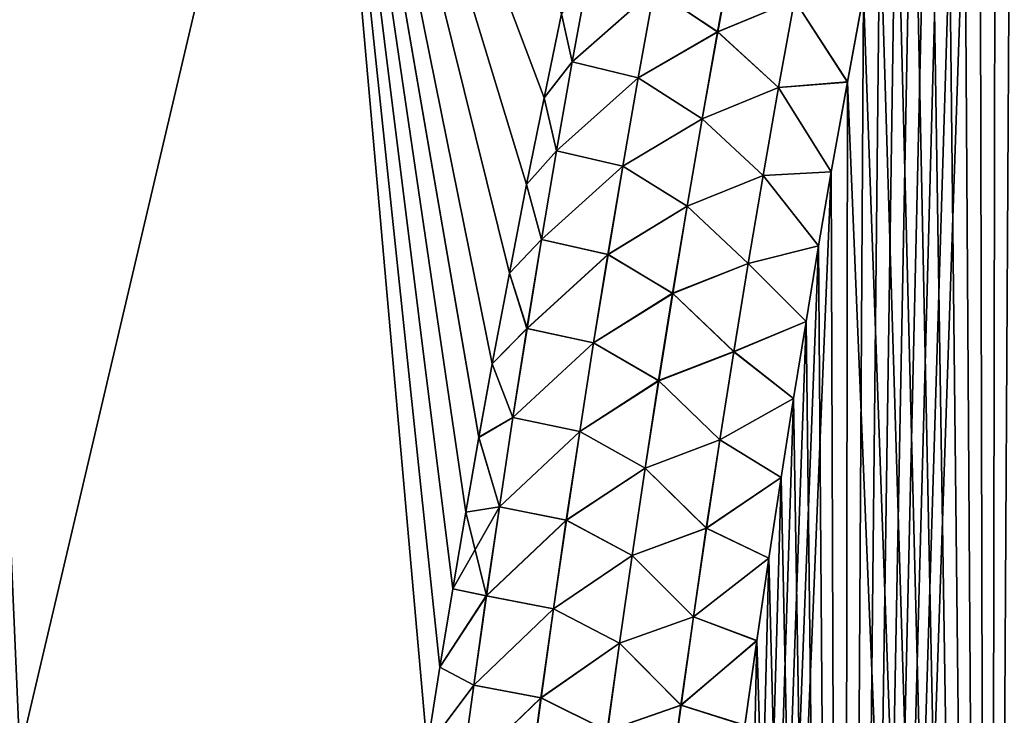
# Model space of a CAD drawing. Header units: metres. Extents: x -109 to 109, y -108 to 40.
# Tile 24 of 230: x -88.27 to -82.91, y -86.53 to -82.74. Entities that reach past the tile are written whole.
import ezdxf

# ---------------------------------------------------------------- set-up
doc = ezdxf.new("R2010")
doc.units = ezdxf.units.M
doc.layers.add('solid_K_24_42_17_000C74_XXXX', color=7, linetype='CONTINUOUS')

msp = doc.modelspace()

# ---------------------------------------------------------------- linework, layer by layer
at = {"layer": 'solid_K_24_42_17_000C74_XXXX'}
for points in [[(-82.994637, -101.678772, -21.406197), (-82.408478, -77.167107, -20.334942), (-82.287338, -76.751068, -20.278772)], [(-82.19519, -101.954964, -21.127884), (-82.994637, -101.678772, -21.406197), (-82.287338, -76.751068, -20.278772)], [(-82.994637, -101.678772, -21.406197), (-82.529938, -77.598183, -20.392717), (-82.408478, -77.167107, -20.334942)], [(-82.994637, -101.678772, -21.406197), (-82.651497, -78.045975, -20.452093), (-82.529938, -77.598183, -20.392717)], [(-82.994637, -101.678772, -21.406197), (-82.772987, -78.511688, -20.513056), (-82.651497, -78.045975, -20.452093)], [(-82.994637, -101.678772, -21.406197), (-82.864189, -78.871803, -20.559843), (-82.772987, -78.511688, -20.513056)], [(-82.994637, -101.678772, -21.406197), (-82.95536, -79.241776, -20.607529), (-82.864189, -78.871803, -20.559843)], [(-82.195099, -101.954994, 21.127853), (-82.864281, -78.872185, 20.559893), (-82.95546, -79.242157, 20.607578)], [(-82.994576, -101.678795, 21.406174), (-82.95546, -79.242157, 20.607578), (-83.046463, -79.622841, 20.656143)], [(-82.994637, -101.678772, -21.406197), (-83.046379, -79.622452, -20.656094), (-82.95536, -79.241776, -20.607529)], [(-82.994576, -101.678795, 21.406174), (-82.195099, -101.954994, 21.127853), (-82.95546, -79.242157, 20.607578)], [(-83.787354, -101.361389, -21.72393), (-83.137093, -80.014671, -20.705513), (-83.046379, -79.622452, -20.656094)], [(-82.994637, -101.678772, -21.406197), (-83.787354, -101.361389, -21.72393), (-83.046379, -79.622452, -20.656094)], [(-82.994576, -101.678795, 21.406174), (-83.046463, -79.622841, 20.656143), (-83.137177, -80.015053, 20.705561)], [(-90.34565, -86.703873, 19.019588), (-88.265175, -86.734787, 20.377907), (-88.562851, -79.883408, 18.688108)], [(-88.265175, -86.734787, 20.377907), (-86.652893, -79.883408, 19.790821), (-88.562851, -79.883408, 18.688108)], [(-88.265182, -86.734787, -20.377903), (-88.562813, -79.883408, -18.688131), (-86.652878, -79.883408, -19.790831)], [(-86.048569, -86.703552, -21.500446), (-88.265182, -86.734787, -20.377903), (-86.652878, -79.883408, -19.790831)], [(-88.265175, -86.734787, 20.377907), (-86.048569, -86.703545, 21.500444), (-86.652893, -79.883408, 19.790821)], [(-85.413391, -83.170052, 21.104992), (-85.317856, -82.712433, 21.0504), (-86.652893, -79.883408, 19.790821)], [(-85.508003, -83.640831, 21.160496), (-85.413391, -83.170052, 21.104992), (-86.652893, -79.883408, 19.790821)], [(-85.601776, -84.123238, 21.216413), (-85.508003, -83.640831, 21.160496), (-86.652893, -79.883408, 19.790821)], [(-85.694626, -84.617577, 21.272709), (-85.601776, -84.123238, 21.216413), (-86.652893, -79.883408, 19.790821)], [(-85.767105, -85.016655, 21.317471), (-85.694626, -84.617577, 21.272709), (-86.652893, -79.883408, 19.790821)], [(-85.838806, -85.424294, 21.362595), (-85.767105, -85.016655, 21.317471), (-86.652893, -79.883408, 19.790821)], [(-85.90963, -85.840996, 21.408131), (-85.838806, -85.424294, 21.362595), (-86.652893, -79.883408, 19.790821)], [(-85.979485, -86.267258, 21.454115), (-85.90963, -85.840996, 21.408131), (-86.652893, -79.883408, 19.790821)], [(-86.048569, -86.703545, 21.500444), (-85.979485, -86.267258, 21.454115), (-86.652893, -79.883408, 19.790821)], [(-85.979485, -86.267235, -21.454113), (-86.048569, -86.703552, -21.500446), (-86.652878, -79.883408, -19.790831)], [(-85.909622, -85.840935, -21.408123), (-85.979485, -86.267235, -21.454113), (-86.652878, -79.883408, -19.790831)], [(-85.838783, -85.424202, -21.362585), (-85.909622, -85.840935, -21.408123), (-86.652878, -79.883408, -19.790831)], [(-85.767082, -85.016525, -21.317455), (-85.838783, -85.424202, -21.362585), (-86.652878, -79.883408, -19.790831)], [(-85.694595, -84.617409, -21.27269), (-85.767082, -85.016525, -21.317455), (-86.652878, -79.883408, -19.790831)], [(-85.601738, -84.123047, -21.216391), (-85.694595, -84.617409, -21.27269), (-86.652878, -79.883408, -19.790831)], [(-85.507957, -83.640617, -21.160469), (-85.601738, -84.123047, -21.216391), (-86.652878, -79.883408, -19.790831)], [(-85.413345, -83.169807, -21.104963), (-85.507957, -83.640617, -21.160469), (-86.652878, -79.883408, -19.790831)], [(-85.317802, -82.712173, -21.050369), (-85.413345, -83.169807, -21.104963), (-86.652878, -79.883408, -19.790831)], [(-83.787354, -101.361389, -21.72393), (-83.227638, -80.417702, -20.755812), (-83.137093, -80.014671, -20.705513)], [(-82.994576, -101.678795, 21.406174), (-83.137177, -80.015053, 20.705561), (-83.227722, -80.418076, 20.755859)], [(-83.787354, -101.361389, -21.72393), (-83.318047, -80.831314, -20.806995), (-83.227638, -80.417702, -20.755812)], [(-82.994576, -101.678795, 21.406174), (-83.227722, -80.418076, 20.755859), (-83.31813, -80.831688, 20.807041)], [(-83.787354, -101.361389, -21.72393), (-83.408134, -81.256516, -20.859018), (-83.318047, -80.831314, -20.806995)], [(-82.994576, -101.678795, 21.406174), (-83.31813, -80.831688, 20.807041), (-83.408211, -81.256889, 20.859064)], [(-83.787354, -101.361389, -21.72393), (-83.497696, -81.694305, -20.911837), (-83.408134, -81.256516, -20.859018)], [(-82.994576, -101.678795, 21.406174), (-83.408211, -81.256889, 20.859064), (-83.497772, -81.694679, 20.911882)], [(-83.787354, -101.361389, -21.72393), (-83.586639, -82.145294, -20.96542), (-83.497696, -81.694305, -20.911837)], [(-82.994576, -101.678795, 21.406174), (-83.497772, -81.694679, 20.911882), (-83.586708, -82.14566, 20.965464)], [(-83.787354, -101.361389, -21.72393), (-83.675255, -82.608055, -21.019838), (-83.586639, -82.145294, -20.96542)], [(-82.994576, -101.678795, 21.406174), (-83.586708, -82.14566, 20.965464), (-83.675323, -82.608421, 21.01988)], [(-84.469208, -82.810822, 21.218061), (-84.381851, -82.337929, 21.159197), (-84.814186, -82.580688, 21.167704)], [(-84.813789, -82.580765, -21.167778), (-84.381355, -82.338036, -21.159193), (-84.468697, -82.810928, -21.218052)], [(-84.051048, -82.635689, 21.145086), (-84.381851, -82.337929, 21.159197), (-84.469208, -82.810822, 21.218061)], [(-84.468697, -82.810928, -21.218052), (-84.381355, -82.338036, -21.159193), (-84.050507, -82.635811, -21.144972)], [(-85.259888, -82.974472, 21.12538), (-85.171898, -82.492058, 21.062038), (-85.317856, -82.712433, 21.0504)], [(-85.259712, -82.974495, -21.125446), (-85.317802, -82.712173, -21.050369), (-85.171753, -82.492081, -21.062094)], [(-84.814186, -82.580688, 21.167704), (-85.171898, -82.492058, 21.062038), (-85.259888, -82.974472, 21.12538)], [(-85.259712, -82.974495, -21.125446), (-85.171753, -82.492081, -21.062094), (-84.813789, -82.580765, -21.167778)], [(-84.900948, -83.060463, 21.22876), (-84.814186, -82.580688, 21.167704), (-85.259888, -82.974472, 21.12538)], [(-85.259712, -82.974495, -21.125446), (-84.813789, -82.580765, -21.167778), (-84.900528, -83.060539, -21.228832)], [(-84.469208, -82.810822, 21.218061), (-84.814186, -82.580688, 21.167704), (-84.900948, -83.060463, 21.22876)], [(-84.900528, -83.060539, -21.228832), (-84.813789, -82.580765, -21.167778), (-84.468697, -82.810928, -21.218052)], [(-84.051048, -82.635689, 21.145086), (-83.763428, -83.08371, 21.075077), (-83.675323, -82.608421, 21.01988)], [(-84.050507, -82.635811, -21.144972), (-83.675255, -82.608055, -21.019838), (-83.763359, -83.083351, -21.075035)], [(-83.787354, -101.361389, -21.72393), (-83.763359, -83.083351, -21.075035), (-83.675255, -82.608055, -21.019838)], [(-82.994576, -101.678795, 21.406174), (-83.675323, -82.608421, 21.01988), (-83.763428, -83.08371, 21.075077)], [(-84.138039, -83.113403, 21.202154), (-84.051048, -82.635689, 21.145086), (-84.469208, -82.810822, 21.218061)], [(-84.468697, -82.810928, -21.218052), (-84.050507, -82.635811, -21.144972), (-84.137482, -83.113533, -21.202034)], [(-84.138039, -83.113403, 21.202154), (-83.763428, -83.08371, 21.075077), (-84.051048, -82.635689, 21.145086)], [(-84.137482, -83.113533, -21.202034), (-84.050507, -82.635811, -21.144972), (-83.763359, -83.083351, -21.075035)], [(-85.259888, -82.974472, 21.12538), (-85.317856, -82.712433, 21.0504), (-85.413391, -83.170052, 21.104992)], [(-85.259712, -82.974495, -21.125446), (-85.413345, -83.169807, -21.104963), (-85.317802, -82.712173, -21.050369)], [(-84.553642, -83.284332, 21.276085), (-84.469208, -82.810822, 21.218061), (-84.900948, -83.060463, 21.22876)], [(-84.900528, -83.060539, -21.228832), (-84.468697, -82.810928, -21.218052), (-84.553116, -83.284439, -21.276073)], [(-84.138039, -83.113403, 21.202154), (-84.469208, -82.810822, 21.218061), (-84.553642, -83.284332, 21.276085)], [(-84.553116, -83.284439, -21.276073), (-84.468697, -82.810928, -21.218052), (-84.137482, -83.113533, -21.202034)], [(-85.344864, -83.457397, 21.187723), (-85.259888, -82.974472, 21.12538), (-85.413391, -83.170052, 21.104992)], [(-85.344666, -83.45742, -21.187798), (-85.413345, -83.169807, -21.104963), (-85.259712, -82.974495, -21.125446)], [(-84.900948, -83.060463, 21.22876), (-85.259888, -82.974472, 21.12538), (-85.344864, -83.457397, 21.187723)], [(-85.344666, -83.45742, -21.187798), (-85.259712, -82.974495, -21.125446), (-84.900528, -83.060539, -21.228832)], [(-84.984756, -83.540779, 21.288881), (-84.900948, -83.060463, 21.22876), (-85.344864, -83.457397, 21.187723)], [(-85.344666, -83.45742, -21.187798), (-84.900528, -83.060539, -21.228832), (-84.984314, -83.540863, -21.288956)], [(-84.553642, -83.284332, 21.276085), (-84.900948, -83.060463, 21.22876), (-84.984756, -83.540779, 21.288881)], [(-84.984314, -83.540863, -21.288956), (-84.900528, -83.060539, -21.228832), (-84.553116, -83.284439, -21.276073)], [(-84.222099, -83.591789, 21.258421), (-84.138039, -83.113403, 21.202154), (-84.553642, -83.284332, 21.276085)], [(-84.553116, -83.284439, -21.276073), (-84.137482, -83.113533, -21.202034), (-84.221527, -83.591919, -21.258293)], [(-84.222099, -83.591789, 21.258421), (-83.850761, -83.572716, 21.130972), (-84.138039, -83.113403, 21.202154)], [(-84.221527, -83.591919, -21.258293), (-84.137482, -83.113533, -21.202034), (-83.8507, -83.572365, -21.13093)], [(-84.138039, -83.113403, 21.202154), (-83.850761, -83.572716, 21.130972), (-83.763428, -83.08371, 21.075077)], [(-84.137482, -83.113533, -21.202034), (-83.763359, -83.083351, -21.075035), (-83.8507, -83.572365, -21.13093)], [(-83.787323, -101.361404, 21.723915), (-83.763428, -83.08371, 21.075077), (-83.850761, -83.572716, 21.130972)], [(-83.787354, -101.361389, -21.72393), (-83.8507, -83.572365, -21.13093), (-83.763359, -83.083351, -21.075035)], [(-83.787323, -101.361404, 21.723915), (-82.994576, -101.678795, 21.406174), (-83.763428, -83.08371, 21.075077)], [(-85.344864, -83.457397, 21.187723), (-85.413391, -83.170052, 21.104992), (-85.508003, -83.640831, 21.160496)], [(-85.344666, -83.45742, -21.187798), (-85.507957, -83.640617, -21.160469), (-85.413345, -83.169807, -21.104963)], [(-84.635254, -83.758423, 21.333254), (-84.553642, -83.284332, 21.276085), (-84.984756, -83.540779, 21.288881)], [(-84.984314, -83.540863, -21.288956), (-84.553116, -83.284439, -21.276073), (-84.634705, -83.75853, -21.333239)], [(-84.222099, -83.591789, 21.258421), (-84.553642, -83.284332, 21.276085), (-84.635254, -83.758423, 21.333254)], [(-84.634705, -83.75853, -21.333239), (-84.553116, -83.284439, -21.276073), (-84.221527, -83.591919, -21.258293)], [(-85.42691, -83.940811, 21.249058), (-85.344864, -83.457397, 21.187723), (-85.508003, -83.640831, 21.160496)], [(-85.426689, -83.940842, -21.24914), (-85.507957, -83.640617, -21.160469), (-85.344666, -83.45742, -21.187798)], [(-84.984756, -83.540779, 21.288881), (-85.344864, -83.457397, 21.187723), (-85.42691, -83.940811, 21.249058)], [(-85.426689, -83.940842, -21.24914), (-85.344666, -83.45742, -21.187798), (-84.984314, -83.540863, -21.288956)], [(-85.065697, -84.021629, 21.348057), (-84.984756, -83.540779, 21.288881), (-85.42691, -83.940811, 21.249058)], [(-85.426689, -83.940842, -21.24914), (-84.984314, -83.540863, -21.288956), (-85.065239, -84.021706, -21.348133)], [(-84.635254, -83.758423, 21.333254), (-84.984756, -83.540779, 21.288881), (-85.065697, -84.021629, 21.348057)], [(-85.065239, -84.021706, -21.348133), (-84.984314, -83.540863, -21.288956), (-84.634705, -83.75853, -21.333239)], [(-84.303307, -84.070801, 21.313869), (-84.222099, -83.591789, 21.258421), (-84.635254, -83.758423, 21.333254)], [(-84.634705, -83.75853, -21.333239), (-84.221527, -83.591919, -21.258293), (-84.302727, -84.07093, -21.313736)], [(-84.571808, -101.001274, -22.081762), (-83.919838, -83.974258, -21.17609), (-83.8507, -83.572365, -21.13093)], [(-83.787354, -101.361389, -21.72393), (-84.571808, -101.001274, -22.081762), (-83.8507, -83.572365, -21.13093)], [(-84.303307, -84.070801, 21.313869), (-83.919899, -83.974609, 21.17613), (-84.222099, -83.591789, 21.258421)], [(-84.302727, -84.07093, -21.313736), (-84.221527, -83.591919, -21.258293), (-83.919838, -83.974258, -21.17609)], [(-84.222099, -83.591789, 21.258421), (-83.919899, -83.974609, 21.17613), (-83.850761, -83.572716, 21.130972)], [(-84.221527, -83.591919, -21.258293), (-83.8507, -83.572365, -21.13093), (-83.919838, -83.974258, -21.17609)], [(-83.787323, -101.361404, 21.723915), (-83.850761, -83.572716, 21.130972), (-83.919899, -83.974609, 21.17613)], [(-85.42691, -83.940811, 21.249058), (-85.508003, -83.640831, 21.160496), (-85.601776, -84.123238, 21.216413)], [(-85.426689, -83.940842, -21.24914), (-85.601738, -84.123047, -21.216391), (-85.507957, -83.640617, -21.160469)], [(-84.714104, -84.233063, 21.389555), (-84.635254, -83.758423, 21.333254), (-85.065697, -84.021629, 21.348057)], [(-85.065239, -84.021706, -21.348133), (-84.634705, -83.75853, -21.333239), (-84.713539, -84.23317, -21.389536)], [(-84.303307, -84.070801, 21.313869), (-84.635254, -83.758423, 21.333254), (-84.714104, -84.233063, 21.389555)], [(-84.713539, -84.23317, -21.389536), (-84.634705, -83.75853, -21.333239), (-84.302727, -84.07093, -21.313736)], [(-85.506111, -84.424698, 21.309372), (-85.42691, -83.940811, 21.249058), (-85.601776, -84.123238, 21.216413)], [(-85.505867, -84.424728, -21.309462), (-85.601738, -84.123047, -21.216391), (-85.426689, -83.940842, -21.24914)], [(-85.065697, -84.021629, 21.348057), (-85.42691, -83.940811, 21.249058), (-85.506111, -84.424698, 21.309372)], [(-85.505867, -84.424728, -21.309462), (-85.426689, -83.940842, -21.24914), (-85.065239, -84.021706, -21.348133)], [(-85.143845, -84.502983, 21.406277), (-85.065697, -84.021629, 21.348057), (-85.506111, -84.424698, 21.309372)], [(-85.505867, -84.424728, -21.309462), (-85.065239, -84.021706, -21.348133), (-85.143364, -84.503059, -21.406353)], [(-84.714104, -84.233063, 21.389555), (-85.065697, -84.021629, 21.348057), (-85.143845, -84.502983, 21.406277)], [(-85.143364, -84.503059, -21.406353), (-85.065239, -84.021706, -21.348133), (-84.713539, -84.23317, -21.389536)], [(-84.571808, -101.001274, -22.081762), (-83.988304, -84.38578, -21.22163), (-83.919838, -83.974258, -21.17609)], [(-84.303307, -84.070801, 21.313869), (-83.988365, -84.386124, 21.221668), (-83.919899, -83.974609, 21.17613)], [(-84.302727, -84.07093, -21.313736), (-83.919838, -83.974258, -21.17609), (-83.988304, -84.38578, -21.22163)], [(-83.787323, -101.361404, 21.723915), (-83.919899, -83.974609, 21.17613), (-83.988365, -84.386124, 21.221668)], [(-84.381744, -84.550423, 21.368488), (-84.303307, -84.070801, 21.313869), (-84.714104, -84.233063, 21.389555)], [(-84.713539, -84.23317, -21.389536), (-84.302727, -84.07093, -21.313736), (-84.381142, -84.550545, -21.368347)], [(-84.381744, -84.550423, 21.368488), (-83.988365, -84.386124, 21.221668), (-84.303307, -84.070801, 21.313869)], [(-84.381142, -84.550545, -21.368347), (-84.302727, -84.07093, -21.313736), (-83.988304, -84.38578, -21.22163)], [(-85.506111, -84.424698, 21.309372), (-85.601776, -84.123238, 21.216413), (-85.694626, -84.617577, 21.272709)], [(-85.505867, -84.424728, -21.309462), (-85.694595, -84.617409, -21.27269), (-85.601738, -84.123047, -21.216391)], [(-84.79026, -84.708229, 21.444979), (-84.714104, -84.233063, 21.389555), (-85.143845, -84.502983, 21.406277)], [(-85.143364, -84.503059, -21.406353), (-84.713539, -84.23317, -21.389536), (-84.78968, -84.708336, -21.444956)], [(-84.381744, -84.550423, 21.368488), (-84.714104, -84.233063, 21.389555), (-84.79026, -84.708229, 21.444979)], [(-84.78968, -84.708336, -21.444956), (-84.713539, -84.23317, -21.389536), (-84.381142, -84.550545, -21.368347)], [(-84.571808, -101.001274, -22.081762), (-84.056389, -84.805702, -21.267632), (-83.988304, -84.38578, -21.22163)], [(-84.381744, -84.550423, 21.368488), (-84.056442, -84.806046, 21.26767), (-83.988365, -84.386124, 21.221668)], [(-84.381142, -84.550545, -21.368347), (-83.988304, -84.38578, -21.22163), (-84.056389, -84.805702, -21.267632)], [(-83.787323, -101.361404, 21.723915), (-83.988365, -84.386124, 21.221668), (-84.056442, -84.806046, 21.26767)], [(-85.582535, -84.909035, 21.368656), (-85.506111, -84.424698, 21.309372), (-85.694626, -84.617577, 21.272709)], [(-85.58226, -84.909065, -21.368753), (-85.694595, -84.617409, -21.27269), (-85.505867, -84.424728, -21.309462)], [(-85.143845, -84.502983, 21.406277), (-85.506111, -84.424698, 21.309372), (-85.582535, -84.909035, 21.368656)], [(-85.58226, -84.909065, -21.368753), (-85.505867, -84.424728, -21.309462), (-85.143364, -84.503059, -21.406353)], [(-85.219261, -84.984825, 21.46353), (-85.143845, -84.502983, 21.406277), (-85.582535, -84.909035, 21.368656)], [(-85.58226, -84.909065, -21.368753), (-85.143364, -84.503059, -21.406353), (-85.218765, -84.984901, -21.463606)], [(-84.79026, -84.708229, 21.444979), (-85.143845, -84.502983, 21.406277), (-85.219261, -84.984825, 21.46353)], [(-85.218765, -84.984901, -21.463606), (-85.143364, -84.503059, -21.406353), (-84.78968, -84.708336, -21.444956)], [(-84.457466, -85.030609, 21.422262), (-84.381744, -84.550423, 21.368488), (-84.79026, -84.708229, 21.444979)], [(-84.78968, -84.708336, -21.444956), (-84.381142, -84.550545, -21.368347), (-84.456848, -85.030739, -21.422113)], [(-84.457466, -85.030609, 21.422262), (-84.056442, -84.806046, 21.26767), (-84.381744, -84.550423, 21.368488)], [(-84.456848, -85.030739, -21.422113), (-84.381142, -84.550545, -21.368347), (-84.056389, -84.805702, -21.267632)], [(-85.582535, -84.909035, 21.368656), (-85.694626, -84.617577, 21.272709), (-85.767105, -85.016655, 21.317471)], [(-85.58226, -84.909065, -21.368753), (-85.767082, -85.016525, -21.317455), (-85.694595, -84.617409, -21.27269)], [(-84.863792, -85.183907, 21.49951), (-84.79026, -84.708229, 21.444979), (-85.219261, -84.984825, 21.46353)], [(-85.218765, -84.984901, -21.463606), (-84.78968, -84.708336, -21.444956), (-84.863197, -85.184013, -21.499485)], [(-84.457466, -85.030609, 21.422262), (-84.79026, -84.708229, 21.444979), (-84.863792, -85.183907, 21.49951)], [(-84.863197, -85.184013, -21.499485), (-84.78968, -84.708336, -21.444956), (-84.456848, -85.030739, -21.422113)], [(-84.571808, -101.001274, -22.081762), (-84.12394, -85.234634, -21.314043), (-84.056389, -84.805702, -21.267632)], [(-84.457466, -85.030609, 21.422262), (-84.123993, -85.23497, 21.314079), (-84.056442, -84.806046, 21.26767)], [(-84.456848, -85.030739, -21.422113), (-84.056389, -84.805702, -21.267632), (-84.12394, -85.234634, -21.314043)], [(-83.787323, -101.361404, 21.723915), (-84.056442, -84.806046, 21.26767), (-84.123993, -85.23497, 21.314079)], [(-85.656235, -85.393806, 21.426901), (-85.582535, -84.909035, 21.368656), (-85.767105, -85.016655, 21.317471)], [(-85.65593, -85.393845, -21.427006), (-85.767082, -85.016525, -21.317455), (-85.58226, -84.909065, -21.368753)], [(-85.219261, -84.984825, 21.46353), (-85.582535, -84.909035, 21.368656), (-85.656235, -85.393806, 21.426901)], [(-85.65593, -85.393845, -21.427006), (-85.58226, -84.909065, -21.368753), (-85.218765, -84.984901, -21.463606)], [(-85.292015, -85.467125, 21.519806), (-85.219261, -84.984825, 21.46353), (-85.656235, -85.393806, 21.426901)], [(-85.65593, -85.393845, -21.427006), (-85.218765, -84.984901, -21.463606), (-85.291496, -85.467201, -21.519882)], [(-84.863792, -85.183907, 21.49951), (-85.219261, -84.984825, 21.46353), (-85.292015, -85.467125, 21.519806)], [(-85.291496, -85.467201, -21.519882), (-85.218765, -84.984901, -21.463606), (-84.863197, -85.184013, -21.499485)], [(-85.656235, -85.393806, 21.426901), (-85.767105, -85.016655, 21.317471), (-85.838806, -85.424294, 21.362595)], [(-85.65593, -85.393845, -21.427006), (-85.838783, -85.424202, -21.362585), (-85.767082, -85.016525, -21.317455)], [(-84.530525, -85.511353, 21.475178), (-84.457466, -85.030609, 21.422262), (-84.863792, -85.183907, 21.49951)], [(-84.863197, -85.184013, -21.499485), (-84.456848, -85.030739, -21.422113), (-84.5299, -85.511475, -21.475023)], [(-84.530525, -85.511353, 21.475178), (-84.123993, -85.23497, 21.314079), (-84.457466, -85.030609, 21.422262)], [(-84.5299, -85.511475, -21.475023), (-84.456848, -85.030739, -21.422113), (-84.12394, -85.234634, -21.314043)], [(-84.934746, -85.660065, 21.553141), (-84.863792, -85.183907, 21.49951), (-85.292015, -85.467125, 21.519806)], [(-85.291496, -85.467201, -21.519882), (-84.863197, -85.184013, -21.499485), (-84.934135, -85.660172, -21.55311)], [(-84.530525, -85.511353, 21.475178), (-84.863792, -85.183907, 21.49951), (-84.934746, -85.660065, 21.553141)], [(-84.934135, -85.660172, -21.55311), (-84.863197, -85.184013, -21.499485), (-84.5299, -85.511475, -21.475023)], [(-84.571808, -101.001274, -22.081762), (-84.190773, -85.67334, -21.360798), (-84.12394, -85.234634, -21.314043)], [(-84.530525, -85.511353, 21.475178), (-84.190819, -85.673668, 21.360834), (-84.123993, -85.23497, 21.314079)], [(-84.5299, -85.511475, -21.475023), (-84.12394, -85.234634, -21.314043), (-84.190773, -85.67334, -21.360798)], [(-83.787323, -101.361404, 21.723915), (-84.123993, -85.23497, 21.314079), (-84.190819, -85.673668, 21.360834)], [(-85.656235, -85.393806, 21.426901), (-85.838806, -85.424294, 21.362595), (-85.90963, -85.840996, 21.408131)], [(-85.727287, -85.878998, 21.484095), (-85.656235, -85.393806, 21.426901), (-85.90963, -85.840996, 21.408131)], [(-85.726959, -85.879036, -21.484207), (-85.838783, -85.424202, -21.362585), (-85.65593, -85.393845, -21.427006)], [(-85.292015, -85.467125, 21.519806), (-85.656235, -85.393806, 21.426901), (-85.727287, -85.878998, 21.484095)], [(-85.726959, -85.879036, -21.484207), (-85.65593, -85.393845, -21.427006), (-85.291496, -85.467201, -21.519882)], [(-85.726959, -85.879036, -21.484207), (-85.909622, -85.840935, -21.408123), (-85.838783, -85.424202, -21.362585)], [(-85.362167, -85.949867, 21.57509), (-85.292015, -85.467125, 21.519806), (-85.727287, -85.878998, 21.484095)], [(-85.726959, -85.879036, -21.484207), (-85.291496, -85.467201, -21.519882), (-85.361626, -85.949951, -21.575169)], [(-84.934746, -85.660065, 21.553141), (-85.292015, -85.467125, 21.519806), (-85.362167, -85.949867, 21.57509)], [(-85.361626, -85.949951, -21.575169), (-85.291496, -85.467201, -21.519882), (-84.934135, -85.660172, -21.55311)], [(-84.600998, -85.992607, 21.527222), (-84.530525, -85.511353, 21.475178), (-84.934746, -85.660065, 21.553141)], [(-84.934135, -85.660172, -21.55311), (-84.5299, -85.511475, -21.475023), (-84.600357, -85.992737, -21.52706)], [(-84.600998, -85.992607, 21.527222), (-84.190819, -85.673668, 21.360834), (-84.530525, -85.511353, 21.475178)], [(-84.600357, -85.992737, -21.52706), (-84.5299, -85.511475, -21.475023), (-84.190773, -85.67334, -21.360798)], [(-85.003197, -86.136688, 21.605856), (-84.934746, -85.660065, 21.553141), (-85.362167, -85.949867, 21.57509)], [(-85.361626, -85.949951, -21.575169), (-84.934135, -85.660172, -21.55311), (-85.002563, -86.136787, -21.605822)], [(-84.600998, -85.992607, 21.527222), (-84.934746, -85.660065, 21.553141), (-85.003197, -86.136688, 21.605856)], [(-85.002563, -86.136787, -21.605822), (-84.934135, -85.660172, -21.55311), (-84.600357, -85.992737, -21.52706)], [(-84.600998, -85.992607, 21.527222), (-84.256744, -86.12291, 21.40786), (-84.190819, -85.673668, 21.360834)], [(-84.600357, -85.992737, -21.52706), (-84.190773, -85.67334, -21.360798), (-84.256699, -86.122589, -21.407825)], [(-84.571808, -101.001274, -22.081762), (-84.256699, -86.122589, -21.407825), (-84.190773, -85.67334, -21.360798)], [(-83.787323, -101.361404, 21.723915), (-84.190819, -85.673668, 21.360834), (-84.256744, -86.12291, 21.40786)], [(-85.726959, -85.879036, -21.484207), (-85.979485, -86.267235, -21.454113), (-85.909622, -85.840935, -21.408123)], [(-85.727287, -85.878998, 21.484095), (-85.90963, -85.840996, 21.408131), (-85.979485, -86.267258, 21.454115)], [(-85.795761, -86.364594, 21.540232), (-85.727287, -85.878998, 21.484095), (-85.979485, -86.267258, 21.454115)], [(-85.79541, -86.364632, -21.54035), (-85.979485, -86.267235, -21.454113), (-85.726959, -85.879036, -21.484207)], [(-85.362167, -85.949867, 21.57509), (-85.727287, -85.878998, 21.484095), (-85.795761, -86.364594, 21.540232)], [(-85.79541, -86.364632, -21.54035), (-85.726959, -85.879036, -21.484207), (-85.361626, -85.949951, -21.575169)], [(-85.429787, -86.433037, 21.629377), (-85.362167, -85.949867, 21.57509), (-85.795761, -86.364594, 21.540232)], [(-85.79541, -86.364632, -21.54035), (-85.361626, -85.949951, -21.575169), (-85.429222, -86.433121, -21.629456)], [(-85.003197, -86.136688, 21.605856), (-85.362167, -85.949867, 21.57509), (-85.429787, -86.433037, 21.629377)], [(-85.429222, -86.433121, -21.629456), (-85.361626, -85.949951, -21.575169), (-85.002563, -86.136787, -21.605822)], [(-84.668945, -86.474365, 21.578379), (-84.600998, -85.992607, 21.527222), (-85.003197, -86.136688, 21.605856)], [(-85.002563, -86.136787, -21.605822), (-84.600357, -85.992737, -21.52706), (-84.668282, -86.474487, -21.578211)], [(-84.668945, -86.474365, 21.578379), (-84.256744, -86.12291, 21.40786), (-84.600998, -85.992607, 21.527222)], [(-84.668282, -86.474487, -21.578211), (-84.600357, -85.992737, -21.52706), (-84.256699, -86.122589, -21.407825)], [(-85.069191, -86.613747, 21.657646), (-85.003197, -86.136688, 21.605856), (-85.429787, -86.433037, 21.629377)], [(-85.429222, -86.433121, -21.629456), (-85.002563, -86.136787, -21.605822), (-85.068542, -86.613846, -21.65761)], [(-84.668945, -86.474365, 21.578379), (-85.003197, -86.136688, 21.605856), (-85.069191, -86.613747, 21.657646)], [(-85.068542, -86.613846, -21.65761), (-85.002563, -86.136787, -21.605822), (-84.668282, -86.474487, -21.578211)], [(-84.668945, -86.474365, 21.578379), (-84.321587, -86.583466, 21.455084), (-84.256744, -86.12291, 21.40786)], [(-84.668282, -86.474487, -21.578211), (-84.256699, -86.122589, -21.407825), (-84.321541, -86.583153, -21.455051)], [(-84.571808, -101.001274, -22.081762), (-84.321541, -86.583153, -21.455051), (-84.256699, -86.122589, -21.407825)], [(-83.787323, -101.361404, 21.723915), (-84.256744, -86.12291, 21.40786), (-84.321587, -86.583466, 21.455084)], [(-85.79541, -86.364632, -21.54035), (-86.048569, -86.703552, -21.500446), (-85.979485, -86.267235, -21.454113)], [(-85.795761, -86.364594, 21.540232), (-85.979485, -86.267258, 21.454115), (-86.048569, -86.703545, 21.500444)], [(-85.861702, -86.850563, 21.595299), (-85.795761, -86.364594, 21.540232), (-86.048569, -86.703545, 21.500444)], [(-85.861328, -86.850609, -21.595425), (-86.048569, -86.703552, -21.500446), (-85.79541, -86.364632, -21.54035)], [(-85.429787, -86.433037, 21.629377), (-85.795761, -86.364594, 21.540232), (-85.861702, -86.850563, 21.595299)], [(-85.861328, -86.850609, -21.595425), (-85.79541, -86.364632, -21.54035), (-85.429222, -86.433121, -21.629456)], [(-85.494911, -86.916618, 21.682657), (-85.429787, -86.433037, 21.629377), (-85.861702, -86.850563, 21.595299)], [(-85.861328, -86.850609, -21.595425), (-85.429222, -86.433121, -21.629456), (-85.494331, -86.916695, -21.682734)], [(-85.069191, -86.613747, 21.657646), (-85.429787, -86.433037, 21.629377), (-85.494911, -86.916618, 21.682657)], [(-85.494331, -86.916695, -21.682734), (-85.429222, -86.433121, -21.629456), (-85.068542, -86.613846, -21.65761)], [(-84.734406, -86.956596, 21.628641), (-84.668945, -86.474365, 21.578379), (-85.069191, -86.613747, 21.657646)], [(-85.068542, -86.613846, -21.65761), (-84.668282, -86.474487, -21.578211), (-84.733734, -86.956718, -21.628466)], [(-84.734406, -86.956596, 21.628641), (-84.321587, -86.583466, 21.455084), (-84.668945, -86.474365, 21.578379)], [(-84.733734, -86.956718, -21.628466), (-84.668282, -86.474487, -21.578211), (-84.321541, -86.583153, -21.455051)]]:
    msp.add_3dface(points, dxfattribs=at)

doc.saveas('drawing.dxf')
